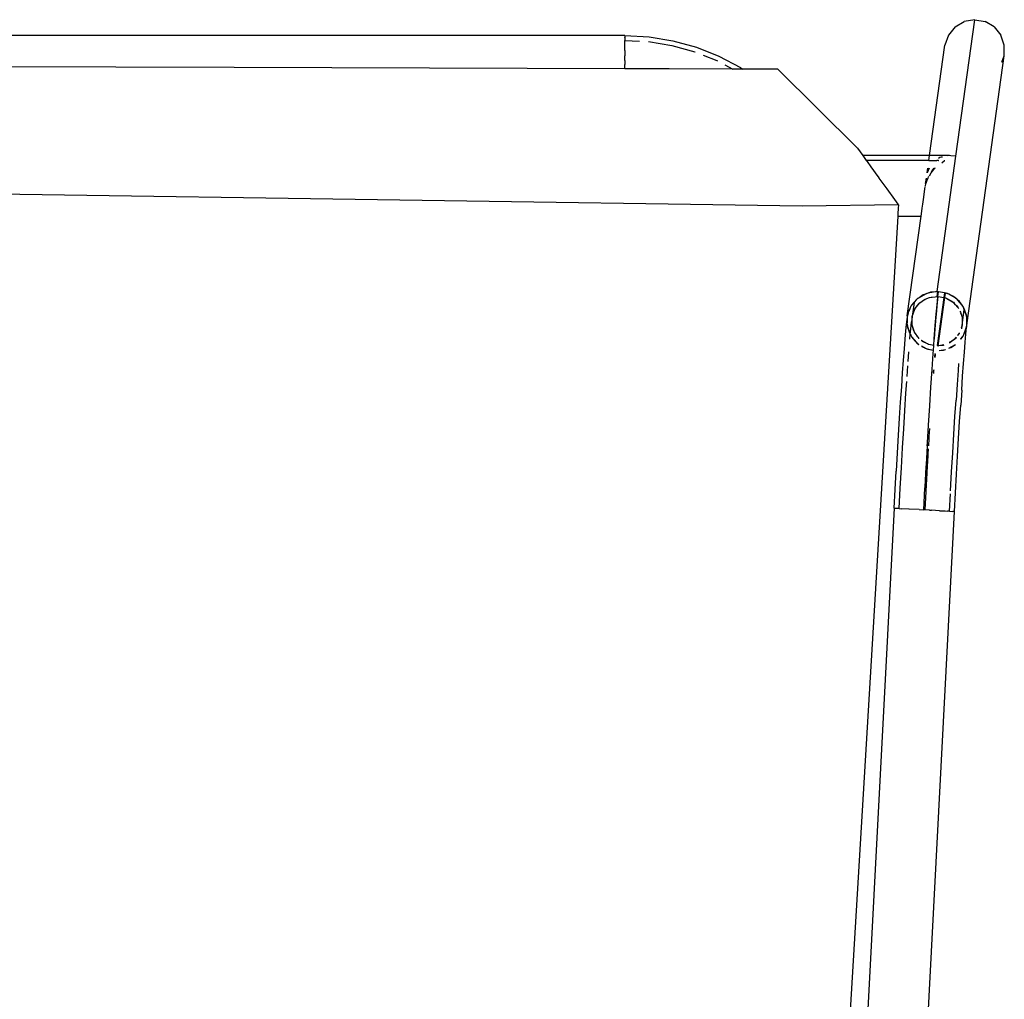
# Model space of a CAD drawing. Header units: millimetres. Extents: x 5678 to 25228, y 1791 to 30190.
# Tile 27 of 63: x 21920 to 22281, y 16918 to 17277. Entities that reach past the tile are written whole.
import ezdxf

# ---------------------------------------------------------------- set-up
doc = ezdxf.new("R2010")
doc.units = ezdxf.units.MM
doc.layers.add('furn', color=34, linetype='Continuous')

# ---------------------------------------------------------------- blocks, each defined once
blk = doc.blocks.new('ff')
for p, q in [((95927.68, 22029.54), (95960.12, 22570.72)), ((95925.62, 22505.21), (95906.47, 22139.82)), ((95929, 22138.64), (95948.15, 22504.03)), ((95906.47, 22139.82), (95906.1, 22132.83)), ((95906.47, 22139.82), (95907.15, 22139.79)), ((95908.35, 22139.73), (95907.15, 22139.79)), ((95908.35, 22139.73), (95908, 22133.26)), ((95908.4, 22139.72), (95908.35, 22139.73)), ((95908.35, 22139.73), (95908.4, 22139.72)), ((95908.4, 22139.72), (95909.11, 22139.69)), ((95909.92, 22139.64), (95909.11, 22139.69)), ((95912.11, 22139.53), (95909.92, 22139.64)), ((95912.11, 22139.53), (95915.02, 22139.38)), ((95915.78, 22139.34), (95915.02, 22139.38)), ((95915.78, 22139.34), (95917.53, 22139.24)), ((95917.16, 22132.37), (95917.53, 22139.24)), ((95917.16, 22132.37), (95917.56, 22139.24)), ((95917.94, 22139.22), (95917.51, 22131.14)), ((95917.91, 22139.22), (95917.51, 22131.14)), ((95917.53, 22139.24), (95917.56, 22139.24)), ((95917.56, 22139.24), (95917.91, 22139.22)), ((95917.91, 22139.22), (95917.94, 22139.22)), ((95919.69, 22139.13), (95917.94, 22139.22)), ((95919.69, 22139.13), (95923.37, 22138.94)), ((95923.37, 22138.94), (95923.55, 22138.93)), ((95923.55, 22138.93), (95926.37, 22138.78)), ((95927.13, 22138.74), (95926.37, 22138.78)), ((95927.13, 22138.74), (95926.72, 22131.08)), ((95927.13, 22138.74), (95928.32, 22138.68)), ((95928.32, 22138.68), (95928.67, 22138.66)), ((95929, 22138.64), (95928.63, 22131.65)), ((95928.67, 22138.66), (95929, 22138.64)), ((95906.1, 22132.83), (95905.72, 22125.91)), ((95907.94, 22132.16), (95907.55, 22125.04)), ((95916.79, 22125.58), (95917.19, 22132.16)), ((95917.46, 22130.71), (95917.07, 22123.14)), ((95917.19, 22132.16), (95917.16, 22132.37)), ((95917.51, 22131.14), (95917.46, 22130.71)), ((95926.72, 22131.08), (95926.3, 22123.5)), ((95928.63, 22131.65), (95928.25, 22124.73)), ((95905.72, 22125.91), (95905.33, 22119.12)), ((95907.55, 22125.04), (95907.14, 22117.9)), ((95916.41, 22118.97), (95916.8, 22125.18)), ((95916.99, 22122.29), (95916.6, 22115.38)), ((95916.8, 22125.18), (95916.79, 22125.58)), ((95917.07, 22123.14), (95916.99, 22122.29)), ((95926.3, 22123.5), (95925.87, 22116.08)), ((95927.86, 22117.94), (95928.25, 22124.73)), ((95905.33, 22119.12), (95904.94, 22112.53)), ((95916.4, 22118.37), (95916.41, 22118.97)), ((95907.14, 22117.9), (95906.73, 22111)), ((95916.02, 22112.62), (95916.19, 22115.33)), ((95916.02, 22112.62), (95916.22, 22115.32)), ((95916.26, 22116.49), (95916.4, 22118.37)), ((95916.29, 22116.39), (95916.26, 22116.49)), ((95916.59, 22115.29), (95916.52, 22114.06)), ((95916.63, 22115.29), (95916.52, 22114.06)), ((95916.6, 22115.38), (95916.63, 22115.29)), ((95925.87, 22116.08), (95925.45, 22108.92)), ((95927.47, 22111.35), (95927.86, 22117.94)), ((95904.94, 22112.53), (95904.56, 22106.19)), ((95915.79, 22108.9), (95916.01, 22111.83)), ((95916.01, 22111.83), (95916.02, 22112.62)), ((95916.52, 22114.06), (95916.14, 22107.76)), ((95927.09, 22105.01), (95927.47, 22111.35)), ((95906.73, 22111), (95906.32, 22104.41)), ((95916.18, 22107.66), (95915.73, 22100.33)), ((95915.82, 22108.79), (95915.79, 22108.9)), ((95916.14, 22107.76), (95916.18, 22107.66)), ((95925.45, 22108.92), (95925.03, 22102.08)), ((95904.56, 22106.19), (95904.18, 22100.17)), ((95906.32, 22104.41), (95905.92, 22098.21)), ((95926.71, 22098.99), (95927.09, 22105.01)), ((95903.81, 22094.52), (95904.18, 22100.17)), ((95915.73, 22100.33), (95915.29, 22093.37)), ((95925.03, 22102.08), (95924.61, 22095.64)), ((95905.54, 22092.46), (95905.92, 22098.21)), ((95926.33, 22093.34), (95926.71, 22098.99)), ((95903.81, 22094.52), (95903.45, 22089.31)), ((95915.29, 22093.37), (95914.86, 22086.84)), ((95924.61, 22095.64), (95924.32, 22091.26)), ((95925.97, 22088.12), (95926.33, 22093.34)), ((95903.45, 22089.31), (95903.1, 22084.56)), ((95905.17, 22087.23), (95905.54, 22092.46)), ((95924.2, 22089.49), (95923.91, 22085.48)), ((95904.97, 22084.53), (95905.17, 22087.23)), ((95914.24, 22086.93), (95914.29, 22087.45)), ((95914.29, 22087.45), (95914.35, 22088.26)), ((95914.3, 22086.92), (95914.4, 22088.13)), ((95914.86, 22086.84), (95914.44, 22080.81)), ((95914.82, 22086.95), (95914.81, 22086.85)), ((95925.63, 22083.38), (95925.97, 22088.12)), ((95903.1, 22084.56), (95902.78, 22080.34)), ((95913.75, 22081.63), (95913.83, 22082.4)), ((95913.77, 22080.91), (95913.9, 22082.22)), ((95923.79, 22083.8), (95923.52, 22080.2)), ((95925.31, 22079.16), (95925.63, 22083.38)), ((95902.78, 22080.34), (95902.48, 22076.68)), ((95908.61, 22078.9), (95906.11, 22077.48)), ((95907.83, 22078.63), (95906.11, 22077.48)), ((95908.61, 22078.9), (95907.83, 22078.63)), ((95910.6, 22079.59), (95909.86, 22079.33)), ((95912.19, 22079.71), (95909.87, 22079.31)), ((95912.19, 22079.71), (95910.6, 22079.59)), ((95912.75, 22077.99), (95912.79, 22078.29)), ((95913.67, 22080.92), (95913.75, 22081.63)), ((95914.36, 22079.59), (95914.23, 22077.9)), ((95914.44, 22080.81), (95914.36, 22079.66)), ((95916.43, 22079.28), (95914.36, 22079.66)), ((95914.36, 22079.66), (95914.36, 22079.59)), ((95916.67, 22079.17), (95914.36, 22079.59)), ((95914.4, 22080.92), (95914.39, 22080.82)), ((95916.67, 22079.17), (95916.43, 22079.28)), ((95916.86, 22079.14), (95916.67, 22079.17)), ((95917.37, 22078.84), (95916.67, 22079.17)), ((95917.37, 22078.84), (95916.86, 22079.14)), ((95918.72, 22078.22), (95917.37, 22078.84)), ((95918.81, 22078.02), (95917.37, 22078.84)), ((95925.01, 22075.5), (95925.31, 22079.16)), ((95902.48, 22076.68), (95902.2, 22073.62)), ((95903.38, 22074.54), (95903.02, 22073.79)), ((95903.38, 22074.54), (95903.23, 22074.37)), ((95904.08, 22075.35), (95903.38, 22074.54)), ((95903.51, 22074.81), (95903.38, 22074.54)), ((95904.09, 22075.48), (95903.51, 22074.81)), ((95904.15, 22075.55), (95904.12, 22075.52)), ((95904.2, 22075.49), (95904.15, 22075.43)), ((95904.2, 22075.2), (95904.22, 22075.47)), ((95905.91, 22074.77), (95906.62, 22075.6)), ((95905.92, 22074.92), (95906.14, 22075.23)), ((95906.14, 22075.23), (95906.62, 22075.6)), ((95906.62, 22075.6), (95907.45, 22076.22)), ((95906.62, 22075.6), (95906.91, 22075.93)), ((95906.91, 22075.93), (95907.45, 22076.22)), ((95907.45, 22076.22), (95908.26, 22076.85)), ((95907.45, 22076.22), (95908.46, 22076.78)), ((95908.26, 22076.85), (95908.47, 22076.93)), ((95910.26, 22059.99), (95912.75, 22077.99)), ((95910.45, 22077.69), (95910.76, 22077.81)), ((95910.47, 22077.64), (95912.34, 22077.95)), ((95910.49, 22059.94), (95912.97, 22077.86)), ((95910.76, 22077.81), (95912.34, 22077.95)), ((95912.34, 22077.95), (95912.75, 22077.99)), ((95912.75, 22077.99), (95912.89, 22078.04)), ((95912.75, 22077.99), (95912.91, 22078)), ((95914.05, 22075.33), (95913.67, 22070.45)), ((95914, 22075.44), (95913.84, 22073.34)), ((95914.23, 22077.84), (95914.05, 22075.33)), ((95914.23, 22077.9), (95916.1, 22077.53)), ((95914.23, 22077.9), (95914.23, 22077.84)), ((95914.23, 22077.84), (95916.1, 22077.53)), ((95916.1, 22077.53), (95916.17, 22077.5)), ((95916.17, 22077.5), (95916.24, 22077.48)), ((95916.24, 22077.48), (95916.61, 22077.27)), ((95916.61, 22077.27), (95918.49, 22076.31)), ((95916.61, 22077.27), (95918.8, 22076.02)), ((95918.49, 22076.31), (95918.8, 22076.02)), ((95918.8, 22076.02), (95918.86, 22075.97)), ((95918.8, 22076.02), (95918.89, 22075.97)), ((95919.65, 22075.23), (95920.44, 22074.48)), ((95919.65, 22075.2), (95920.85, 22073.8)), ((95920.25, 22077.2), (95919.81, 22077.44)), ((95920.61, 22076.78), (95919.81, 22077.44)), ((95920.61, 22076.78), (95920.25, 22077.2)), ((95920.44, 22074.48), (95920.85, 22073.8)), ((95921.34, 22076.17), (95920.61, 22076.78)), ((95922.36, 22074.73), (95920.61, 22076.78)), ((95922.36, 22074.73), (95921.34, 22076.17)), ((95922.77, 22074.25), (95922.36, 22074.73)), ((95922.84, 22074.05), (95922.36, 22074.73)), ((95923.13, 22075.23), (95923, 22073.82)), ((95923.15, 22075.47), (95923.13, 22075.23)), ((95924.73, 22072.44), (95925.01, 22075.5)), ((95902.09, 22071.3), (95901.89, 22070.25)), ((95901.91, 22070.82), (95901.89, 22070.78)), ((95901.89, 22070.78), (95901.89, 22070.69)), ((95902.09, 22071.3), (95901.91, 22070.82)), ((95901.95, 22071.18), (95901.91, 22070.82)), ((95902.2, 22073.62), (95901.95, 22071.18)), ((95903.02, 22073.79), (95902.09, 22071.3)), ((95902.26, 22072.22), (95902.09, 22071.3)), ((95903.02, 22073.79), (95902.26, 22072.22)), ((95903.23, 22074.37), (95903.02, 22073.79)), ((95903.7, 22070.6), (95903.82, 22071.61)), ((95903.7, 22070.6), (95904.01, 22071.37)), ((95904.01, 22071.37), (95903.98, 22071.41)), ((95904.65, 22073.19), (95904.73, 22073.29)), ((95904.67, 22073.13), (95904.65, 22073.19)), ((95904.73, 22073.29), (95905.35, 22074.14)), ((95904.73, 22073.29), (95904.8, 22073.48)), ((95904.8, 22073.48), (95905.35, 22074.14)), ((95913.84, 22073.34), (95913.47, 22068.69)), ((95920.85, 22073.8), (95921.2, 22073.38)), ((95920.85, 22073.8), (95921.39, 22072.87)), ((95921.2, 22073.38), (95921.39, 22072.87)), ((95921.39, 22072.87), (95921.79, 22072.19)), ((95921.39, 22072.87), (95922.09, 22070.99)), ((95921.79, 22072.19), (95922.09, 22070.99)), ((95922.09, 22070.99), (95922.33, 22070.35)), ((95922.09, 22070.99), (95922.33, 22070.03)), ((95922.82, 22071.74), (95922.54, 22068.98)), ((95922.84, 22074.05), (95922.77, 22074.25)), ((95922.99, 22073.65), (95922.82, 22071.74)), ((95923, 22073.82), (95922.84, 22074.05)), ((95922.99, 22073.65), (95922.84, 22074.05)), ((95923.02, 22073.79), (95922.99, 22073.65)), ((95924.04, 22070.82), (95922.99, 22073.65)), ((95923.02, 22073.79), (95923, 22073.82)), ((95924.02, 22071.08), (95923.02, 22073.79)), ((95924.04, 22070.82), (95924.02, 22071.08)), ((95924.12, 22069.88), (95924.04, 22070.82)), ((95924.11, 22070.64), (95924.04, 22070.82)), ((95924.48, 22070), (95924.73, 22072.44)), ((95901.74, 22069.39), (95887.92, 21969.77)), ((95901.89, 22070.69), (95901.74, 22069.39)), ((95901.89, 22070.25), (95901.74, 22069.39)), ((95901.74, 22069.39), (95901.89, 22067.53)), ((95901.89, 22070.69), (95901.89, 22070.25)), ((95901.89, 22070.25), (95901.89, 22067.53)), ((95901.89, 22067.53), (95901.89, 22066.95)), ((95901.89, 22067.53), (95901.96, 22066.77)), ((95903.67, 22070.46), (95902.84, 22064.41)), ((95903.57, 22067.97), (95903.57, 22068.04)), ((95903.67, 22067.7), (95903.57, 22067.97)), ((95903.58, 22068.23), (95903.67, 22070.05)), ((95903.67, 22070.46), (95903.69, 22070.52)), ((95903.67, 22070.05), (95903.67, 22070.46)), ((95903.67, 22068.11), (95903.67, 22070.05)), ((95903.67, 22067.56), (95903.67, 22067.7)), ((95903.67, 22067.24), (95903.67, 22067.56)), ((95903.91, 22066.6), (95903.67, 22067.56)), ((95903.91, 22066.6), (95903.67, 22067.24)), ((95903.69, 22070.52), (95903.7, 22070.6)), ((95913.47, 22068.69), (95913.13, 22064.82)), ((95913.67, 22070.45), (95913.32, 22066.22)), ((95922.33, 22067.13), (95922.31, 22067.07)), ((95922.33, 22070.35), (95922.33, 22070.03)), ((95922.33, 22070.03), (95922.43, 22069.62)), ((95922.33, 22070.03), (95922.33, 22067.54)), ((95922.43, 22069.62), (95922.33, 22067.54)), ((95922.33, 22067.21), (95922.54, 22068.98)), ((95922.33, 22067.54), (95922.33, 22067.21)), ((95922.33, 22067.13), (95922.33, 22067.21)), ((95923.91, 22066.29), (95924.11, 22067.34)), ((95924.12, 22069.88), (95924.11, 22070.64)), ((95924.11, 22067.34), (95924.11, 22069.54)), ((95924.11, 22067.34), (95924.26, 22068.2)), ((95924.11, 22066.81), (95924.11, 22067.34)), ((95924.26, 22068.2), (95924.14, 22069.61)), ((95924.26, 22068.2), (95924.48, 22070)), ((95901.89, 22066.95), (95901.96, 22066.77)), ((95901.96, 22066.77), (95901.98, 22066.51)), ((95901.96, 22066.77), (95902.84, 22064.41)), ((95901.98, 22066.51), (95902.98, 22063.8)), ((95902.84, 22064.41), (95903.16, 22063.54)), ((95902.98, 22063.8), (95903.16, 22063.54)), ((95903.16, 22063.54), (95903.23, 22063.34)), ((95903.16, 22063.54), (95903.64, 22062.86)), ((95904.21, 22065.4), (95903.91, 22066.6)), ((95904.25, 22065.7), (95903.91, 22066.6)), ((95904.45, 22064.99), (95904.21, 22065.4)), ((95905.15, 22063.79), (95904.96, 22064.02)), ((95905.15, 22063.79), (95904.97, 22064.1)), ((95905.56, 22063.11), (95905.15, 22063.79)), ((95906.46, 22062.26), (95905.15, 22063.79)), ((95913.13, 22064.82), (95912.82, 22061.76)), ((95913.32, 22066.22), (95913.01, 22062.67)), ((95924.11, 22066.81), (95918.95, 22029.54)), ((95920.77, 22063.61), (95919.38, 22061.99)), ((95920.77, 22063.61), (95919.86, 22062.36)), ((95921.27, 22064.3), (95920.77, 22063.61)), ((95921.2, 22064.11), (95920.77, 22063.61)), ((95921.27, 22064.3), (95921.2, 22064.11)), ((95922.3, 22066.99), (95921.27, 22064.3)), ((95921.42, 22064.5), (95921.27, 22064.3)), ((95922.3, 22066.99), (95921.42, 22064.5)), ((95921.6, 22061.87), (95922.3, 22066.99)), ((95922.31, 22067.07), (95922.3, 22066.99)), ((95922.62, 22063.05), (95922.98, 22063.8)), ((95922.77, 22063.22), (95922.98, 22063.8)), ((95922.98, 22063.8), (95923.74, 22065.37)), ((95922.98, 22063.8), (95923.51, 22065.22)), ((95923.74, 22065.37), (95923.91, 22066.29)), ((95923.83, 22066.06), (95923.91, 22066.29)), ((95923.91, 22066.29), (95924.11, 22066.81)), ((95903.23, 22063.34), (95903.64, 22062.86)), ((95903.64, 22062.86), (95904.66, 22061.42)), ((95903.64, 22062.86), (95905.39, 22060.81)), ((95904.66, 22061.42), (95905.39, 22060.81)), ((95905.39, 22060.81), (95905.75, 22060.39)), ((95905.39, 22060.81), (95906.22, 22060.12)), ((95906.46, 22062.26), (95905.56, 22063.11)), ((95905.75, 22060.39), (95906.22, 22060.12)), ((95906.22, 22060.12), (95906.91, 22059.55)), ((95906.22, 22060.12), (95908.63, 22058.75)), ((95906.91, 22061.73), (95906.46, 22062.26)), ((95907.2, 22061.57), (95906.46, 22062.26)), ((95907.2, 22061.57), (95906.91, 22061.73)), ((95907.51, 22061.28), (95907.2, 22061.57)), ((95909.39, 22060.32), (95907.2, 22061.57)), ((95909.39, 22060.32), (95907.51, 22061.28)), ((95909.76, 22060.11), (95909.39, 22060.32)), ((95909.83, 22060.09), (95909.76, 22060.11)), ((95909.9, 22060.06), (95909.83, 22060.09)), ((95910.26, 22059.99), (95909.9, 22060.06)), ((95910.02, 22058.29), (95910.26, 22059.99)), ((95910.49, 22059.94), (95910.26, 22059.99)), ((95910.26, 22058.25), (95910.49, 22059.94)), ((95912.55, 22059.54), (95910.49, 22059.94)), ((95912.82, 22061.76), (95912.55, 22059.54)), ((95912.72, 22059.85), (95912.68, 22059.55)), ((95913.01, 22062.67), (95912.72, 22059.85)), ((95915.8, 22059.99), (95913.66, 22059.64)), ((95915.24, 22059.78), (95913.66, 22059.64)), ((95915.8, 22059.99), (95915.24, 22059.78)), ((95916.8, 22060.38), (95915.8, 22059.99)), ((95916.24, 22060.07), (95915.8, 22059.99)), ((95916.8, 22060.38), (95916.24, 22060.07)), ((95918.53, 22061.35), (95916.8, 22060.38)), ((95917.74, 22060.74), (95916.8, 22060.38)), ((95917.33, 22058.67), (95919.73, 22060.01)), ((95918.53, 22061.35), (95917.74, 22060.74)), ((95918.17, 22058.96), (95919.73, 22060.01)), ((95919.38, 22061.99), (95918.53, 22061.35)), ((95919.09, 22061.66), (95918.53, 22061.35)), ((95919.38, 22061.99), (95919.09, 22061.66)), ((95919.86, 22062.36), (95919.38, 22061.99)), ((95919.73, 22060.01), (95920.37, 22060.44)), ((95919.73, 22060.01), (95920.25, 22060.3)), ((95920.25, 22060.3), (95920.37, 22060.44)), ((95920.37, 22060.44), (95920.51, 22060.6)), ((95920.37, 22060.44), (95920.59, 22060.59)), ((95920.59, 22060.59), (95922.49, 22062.78)), ((95920.6, 22060.71), (95921.6, 22061.87)), ((95921.6, 22061.87), (95922.62, 22063.05)), ((95922.49, 22062.78), (95922.62, 22063.05)), ((95922.62, 22063.05), (95922.77, 22063.22)), ((95913, 22057.76), (95906.01, 22007.23)), ((95906.91, 22059.55), (95908.63, 22058.75)), ((95908.63, 22058.75), (95909.14, 22058.45)), ((95908.63, 22058.75), (95909.33, 22058.42)), ((95909.14, 22058.45), (95909.33, 22058.42)), ((95909.33, 22058.42), (95909.57, 22058.31)), ((95909.33, 22058.42), (95910.02, 22058.29)), ((95909.57, 22058.31), (95912.47, 22057.78)), ((95910.02, 22058.29), (95910.26, 22058.25)), ((95910.26, 22058.25), (95912.48, 22057.86)), ((95912.48, 22057.86), (95912.47, 22057.78)), ((95912.47, 22057.78), (95912.76, 22057.8)), ((95912.68, 22059.55), (95912.48, 22057.86)), ((95912.48, 22057.86), (95912.76, 22057.8)), ((95912.68, 22059.55), (95912.55, 22059.54)), ((95912.8, 22059.56), (95912.68, 22059.55)), ((95913, 22059.53), (95912.76, 22057.8)), ((95912.76, 22057.8), (95913.62, 22057.87)), ((95912.76, 22057.8), (95913, 22057.76)), ((95913.66, 22059.64), (95912.8, 22059.56)), ((95913, 22059.53), (95912.8, 22059.56)), ((95913.66, 22059.64), (95913, 22059.53)), ((95913, 22057.76), (95913.62, 22057.87)), ((95913.62, 22057.87), (95916.3, 22058.31)), ((95913.62, 22057.87), (95915.4, 22058)), ((95915.4, 22058), (95916.3, 22058.31)), ((95916.3, 22058.31), (95917.33, 22058.67)), ((95916.3, 22058.31), (95916.86, 22058.4)), ((95916.86, 22058.4), (95917.33, 22058.67)), ((95917.33, 22058.67), (95918.17, 22058.96)), ((95918.84, 22028.77), (95918.55, 22026.64)), ((95918.95, 22029.54), (95918.84, 22028.77)), ((95927.68, 22029.54), (95918.95, 22029.54)), ((95927.5, 22026.64), (95927.63, 22028.74)), ((95927.63, 22028.74), (95927.68, 22029.54)), ((95918.1, 22023.38), (95917.56, 22019.48)), ((95918.34, 22025.12), (95918.1, 22023.38)), ((95918.55, 22026.64), (95918.34, 22025.12)), ((95927.43, 22025.4), (95927.5, 22026.64)), ((95927.43, 22025.4), (95963.3, 22025.88)), ((95927.64, 22025.1), (95927.43, 22025.4)), ((95928.88, 22023.38), (95927.64, 22025.1)), ((95931.72, 22019.44), (95928.88, 22023.38)), ((95963.3, 22025.88), (96545.44, 22017.07)), ((95917.54, 22019.38), (95917.44, 22018.65)), ((95917.56, 22019.44), (95917.54, 22019.38)), ((95917.56, 22019.48), (95917.56, 22019.44)), ((95931.75, 22019.4), (95931.72, 22019.44)), ((95933.21, 22017.38), (95931.75, 22019.4)), ((95916.66, 22016.14), (95916.35, 22015.35)), ((95916.45, 22015.35), (95916.6, 22015.68)), ((95916.6, 22015.68), (95916.85, 22016.25)), ((95917.14, 22017.38), (95916.66, 22016.14)), ((95916.85, 22016.25), (95917.14, 22017.38)), ((95917.27, 22017.38), (95916.99, 22015.35)), ((95917.34, 22018.37), (95917.14, 22017.38)), ((95934.67, 22015.35), (95933.21, 22017.38)), ((95914.69, 22012.76), (95913.78, 22011.63)), ((95914.21, 22011.63), (95914.64, 22012.29)), ((95914.64, 22012.29), (95915.38, 22013.41)), ((95915.22, 22013.41), (95914.69, 22012.76)), ((95915.88, 22014.53), (95915.22, 22013.41)), ((95916.16, 22012.3), (95915.83, 22011.63)), ((95916.06, 22014.77), (95916.13, 22014.96)), ((95916.11, 22011.91), (95916.6, 22013.13)), ((95916.35, 22015.35), (95916.13, 22014.96)), ((95916.42, 22012.83), (95916.16, 22012.3)), ((95916.58, 22013.41), (95916.42, 22012.83)), ((95916.72, 22013.41), (95916.47, 22011.63)), ((95916.6, 22013.13), (95916.65, 22013.41)), ((95934.71, 22015.29), (95934.67, 22015.35)), ((95936.07, 22013.41), (95934.71, 22015.29)), ((95937.35, 22011.63), (95936.07, 22013.41)), ((95910.17, 22008.8), (95910.07, 22008.77)), ((95911.26, 22009.66), (95910.17, 22008.8)), ((95912.39, 22008.78), (95912.36, 22008.8)), ((95912.46, 22008.8), (95912.39, 22008.78)), ((95912.46, 22008.8), (95913.12, 22008.8)), ((95914.23, 22008.8), (95913.12, 22008.8)), ((95913.78, 22011.63), (95913.61, 22011.5)), ((95915.24, 22008.8), (95914.23, 22008.8)), ((95915.71, 22008.8), (95915.24, 22008.8)), ((95916.08, 22008.8), (95915.71, 22008.8)), ((95916.08, 22008.8), (95915.83, 22006.98)), ((95916, 22011.63), (95916.11, 22011.91)), ((95916.08, 22008.8), (95939.41, 22008.78)), ((95937.42, 22011.54), (95937.35, 22011.63)), ((95939.39, 22008.8), (95937.42, 22011.54)), ((95939.41, 22008.78), (95939.39, 22008.8)), ((95940.71, 22006.98), (95939.41, 22008.78)), ((95906.01, 22007.23), (95898.95, 21956.24)), ((95906.01, 22007.23), (95907.88, 22007.02)), ((95907.88, 22007.02), (95908.3, 22006.98)), ((95908.3, 22006.98), (95908.98, 22007.12)), ((95908.3, 22006.98), (95909.74, 22006.98)), ((95909.74, 22006.98), (95911.36, 22006.98)), ((95915.83, 22006.98), (95910.13, 21965.77)), ((95910.91, 22007.51), (95911.43, 22007.61)), ((95911.36, 22006.98), (95912.87, 22006.98)), ((95911.43, 22007.61), (95911.99, 22007.73)), ((95911.99, 22007.73), (95912.45, 22008.07)), ((95912.87, 22006.98), (95914.02, 22006.98)), ((95914.02, 22006.98), (95914.99, 22006.98)), ((95914.99, 22006.98), (95915.47, 22006.98)), ((95915.47, 22006.98), (95915.83, 22006.98)), ((95915.83, 22006.98), (95940.71, 22006.98)), ((95942.7, 22004.21), (95940.71, 22006.98)), ((95942.7, 22004.21), (95972.39, 21974.72)), ((95888.78, 21972.14), (95887.92, 21969.77)), ((95972.39, 21974.72), (95985.56, 21974.68)), ((95986.41, 21974.1), (95985.56, 21974.68)), ((95985.56, 21974.68), (95986.93, 21974.67)), ((95994.41, 21969.87), (95986.41, 21974.1)), ((95986.93, 21974.67), (95987.12, 21974.67)), ((95987.12, 21974.67), (95989.19, 21974.66)), ((95992.26, 21973.04), (95989.19, 21974.66)), ((95989.19, 21974.66), (96012.93, 21974.59)), ((95995.17, 21971.5), (95994.98, 21971.6)), ((96012.93, 21974.59), (96013.63, 21974.59)), ((96013.63, 21974.59), (96014.1, 21974.59)), ((96014.1, 21974.59), (96029.55, 21974.54)), ((96029.55, 21974.54), (96175.27, 21974.07)), ((96029.55, 21974.54), (96029.55, 21972.93)), ((96029.55, 21971.42), (96029.55, 21972.93)), ((96175.27, 21974.07), (96481.2, 21973.1)), ((95887.92, 21969.77), (95887.9, 21965.77)), ((96002.83, 21966.52), (95994.41, 21969.87)), ((96000.27, 21969.47), (95995.17, 21971.5)), ((96003.41, 21968.23), (96003.25, 21968.29)), ((96011.95, 21965.86), (96003.41, 21968.23)), ((96029.55, 21971.42), (96029.55, 21969.78)), ((96029.55, 21967.74), (96029.55, 21969.78)), ((95887.9, 21965.77), (95889.22, 21962)), ((95908.76, 21962), (95910.13, 21965.77)), ((96011.56, 21964.11), (96002.83, 21966.52)), ((96020.64, 21964.44), (96011.95, 21965.86)), ((96029.55, 21963.95), (96024.05, 21964.25)), ((96029.55, 21967.74), (96029.55, 21966.91)), ((96029.55, 21966.91), (96029.55, 21964.73)), ((96029.55, 21964.73), (96029.55, 21963.95)), ((95891.72, 21958.93), (95889.22, 21962)), ((95906.23, 21958.93), (95908.76, 21962)), ((96020.5, 21962.64), (96011.56, 21964.11)), ((96029.55, 21962.16), (96020.5, 21962.64)), ((96029.55, 21962.94), (96029.55, 21963.95)), ((96029.55, 21962.94), (96029.55, 21962.78)), ((96029.55, 21962.16), (96029.55, 21962.78)), ((96029.55, 21962.16), (96029.55, 21962.1)), ((96029.55, 21962.1), (96481.2, 21962.1)), ((95891.72, 21958.93), (95895.1, 21956.93)), ((95898.95, 21956.24), (95895.1, 21956.93)), ((95898.95, 21956.24), (95902.82, 21956.93)), ((95906.23, 21958.93), (95902.82, 21956.93))]:
    blk.add_line(p, q)

msp = doc.modelspace()

# ---------------------------------------------------------------- block references
at = {"layer": 'furn', "xscale": 0.9837537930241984, "yscale": 0.9837537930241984, "zscale": 0.9837537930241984, "rotation": 180}
msp.add_blockref('ff', (116611.435, 38876.883, 0.495), dxfattribs=at)

doc.saveas('drawing.dxf')
